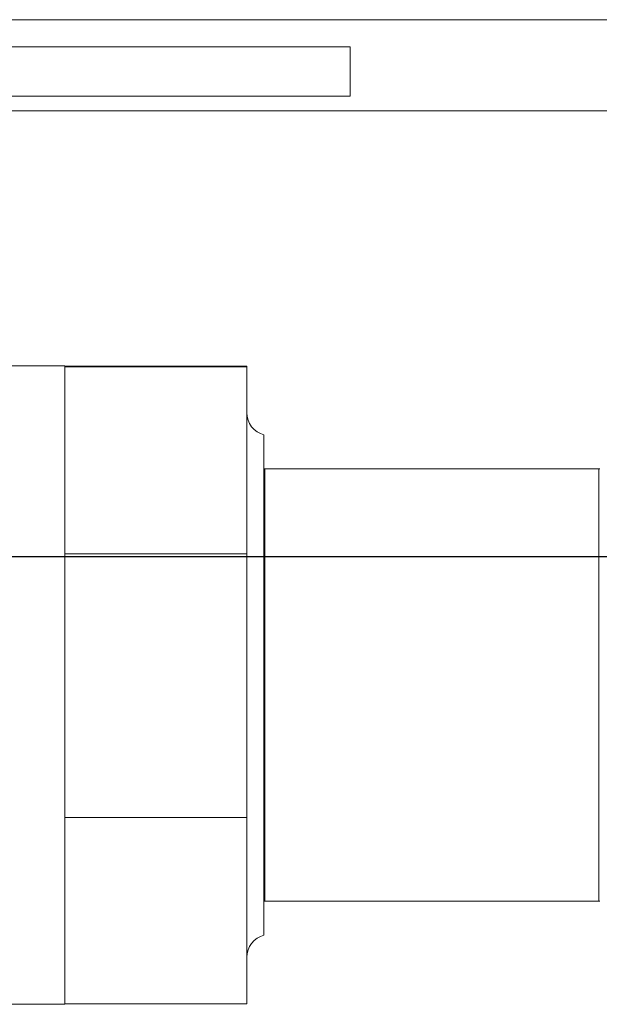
# Model space of a CAD drawing. Extents: x 0 to 796, y 0 to 496.
# Tile 52 of 242: x 109.97 to 113, y 307.62 to 312.76. Entities that reach past the tile are written whole.
import ezdxf

# ---------------------------------------------------------------- set-up
doc = ezdxf.new("R2010")
doc.units = 0
doc.header["$LTSCALE"] = 12
doc.header["$MEASUREMENT"] = 0
doc.layers.get('0').update_dxf_attribs({"linetype": 'CONTINUOUS'})
doc.layers.add('X', color=1, linetype='CONTINUOUS')

# ---------------------------------------------------------------- blocks, each defined once
blk = doc.blocks.new('GASTRAIN')
at = {"layer": 'X', "lineweight": 0}
for p, q in [((82.5739, 291.9605), (74.7205, 291.9605)), ((74.189, 291.8189), (77.3643, 291.8189)), ((77.3643, 291.8189), (77.3643, 291.5616)), ((74.189, 291.5616), (77.3643, 291.5616)), ((74.7205, 291.4859), (82.5739, 291.4859)), ((75.406, 290.1553), (75.8773, 290.1553)), ((75.8773, 290.1553), (75.8773, 290.1508)), ((75.8773, 290.1525), (76.8265, 290.1525)), ((75.8773, 290.1508), (75.8773, 290.1496)), ((75.8773, 290.1496), (75.8773, 289.7462)), ((75.8773, 290.1496), (76.8265, 290.1496)), ((76.8265, 290.1525), (76.8265, 290.1496)), ((76.8265, 290.1496), (76.8265, 289.1745)), ((76.9157, 288.49), (76.9157, 289.7951)), ((75.8773, 289.7462), (75.8773, 289.578)), ((76.9157, 289.617), (76.92, 289.6172)), ((76.92, 289.6172), (76.92, 288.49)), ((78.6617, 289.6172), (76.92, 289.6172)), ((78.6617, 289.6172), (78.6617, 288.49)), ((78.6661, 289.617), (78.6617, 289.6172)), ((75.8773, 289.578), (75.8773, 289.1745)), ((75.8773, 289.1745), (75.8773, 288.6051)), ((75.8773, 289.1745), (76.8265, 289.1745)), ((76.8265, 289.1745), (76.8265, 287.7984)), ((75.8773, 288.6051), (75.8773, 288.3678)), ((76.9157, 287.1848), (76.9157, 288.49)), ((76.92, 288.49), (76.92, 287.3628)), ((78.6617, 288.49), (78.6617, 287.3628)), ((75.8773, 288.3678), (75.8773, 287.7984)), ((75.8773, 287.7984), (75.8773, 287.3966)), ((75.8773, 287.7984), (76.8265, 287.7984)), ((76.8265, 287.7984), (76.8265, 286.8274)), ((75.8773, 287.3966), (75.8773, 287.2292)), ((76.9157, 287.3629), (76.92, 287.3628)), ((78.6617, 287.3628), (76.92, 287.3628)), ((78.6661, 287.3629), (78.6617, 287.3628)), ((75.8773, 287.2292), (75.8773, 286.8274)), ((75.5678, 286.8246), (75.8773, 286.8246)), ((75.8773, 286.8274), (75.8773, 286.8246)), ((75.8773, 286.8274), (76.8265, 286.8274))]:
    blk.add_line(p, q, dxfattribs=at)
for centre, start, end in [((76.9451, 289.9101), 180, 255.6408), ((76.9451, 287.0698), 104.3592, 180)]:
    blk.add_arc(centre, 0.1187, start, end, dxfattribs=at)

msp = doc.modelspace()

# ---------------------------------------------------------------- linework, layer by layer
at = {"layer": 'X'}
msp.add_line((107.85196, 309.96008), (116.50113, 309.96008), dxfattribs=at)

# ---------------------------------------------------------------- block references
msp.add_blockref('GASTRAIN', (34.33209, 20.79982))

doc.saveas('drawing.dxf')
